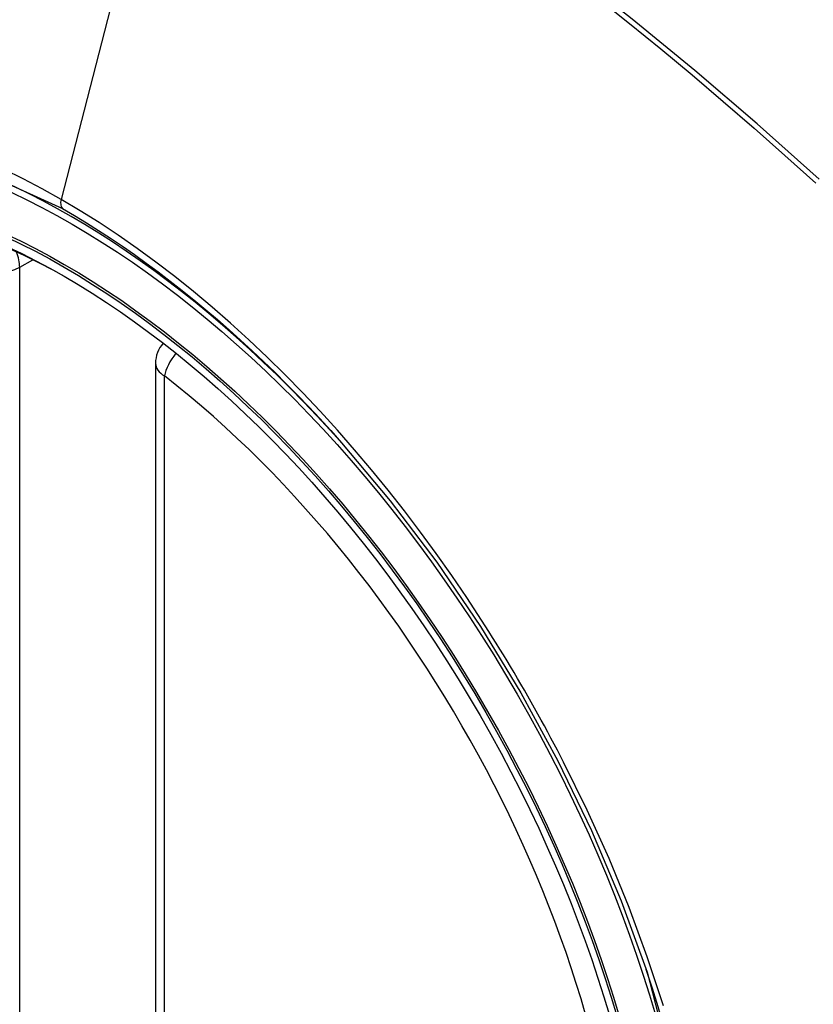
# Model space of a CAD drawing. Header units: inches. Extents: x 326.8 to 385.5, y 125.1 to 182.
# Tile 18 of 45: x 329.599 to 329.904, y 173.391 to 173.769. Entities that reach past the tile are written whole.
import ezdxf

# ---------------------------------------------------------------- set-up
doc = ezdxf.new("R2010")
doc.units = ezdxf.units.IN
doc.header["$MEASUREMENT"] = 0
doc.layers.add('Visible Edges(ANSI)', color=7, linetype='Continuous', lineweight=25)
doc.layers.add('Visible Tangent Edges(ANSI)', color=7, linetype='Continuous', lineweight=25)

msp = doc.modelspace()

# ---------------------------------------------------------------- linework, layer by layer
at = {"layer": 'Visible Edges(ANSI)'}
msp.add_line((329.6515605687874, 173.6370164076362), (329.6515605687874, 173.1523431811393), dxfattribs=at)
at = {"layer": 'Visible Edges(ANSI)', "flags": 128}
msp.add_lwpolyline([(329.7230788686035, 173.6065598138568), (329.7417906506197, 173.584283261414), (329.7596393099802, 173.56066896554), (329.7764237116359, 173.535978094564), (329.7919721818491, 173.5104883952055), (329.8062333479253, 173.4843124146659), (329.8191261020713, 173.4576063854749), (329.8305799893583, 173.4305054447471), (329.8405282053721, 173.4031315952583)], dxfattribs=at)
at = {"layer": 'Visible Edges(ANSI)'}
msp.add_arc((329.6633715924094, 173.6370164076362), 0.0118110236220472, 138.7604623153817, 180, dxfattribs=at)
for centre, major_axis, start_param, end_param in [((329.7246170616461, 172.9092822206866), (-0.6496062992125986, 1.125151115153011), 5.161526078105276, 5.834048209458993), ((329.6198733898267, 173.4113552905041), (0.1574803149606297, -0.2727639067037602), 2.363976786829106, 7.060801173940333)]:
    msp.add_ellipse(centre, major_axis=major_axis, ratio=0.577350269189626, start_param=start_param, end_param=end_param, dxfattribs=at)
msp.add_ellipse((329.61639353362, 173.4093461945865), major_axis=(-0.1599409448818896, 0.2770258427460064), ratio=0.577350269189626, dxfattribs=at)
at = {"layer": 'Visible Tangent Edges(ANSI)'}
for p, q in [((329.6631644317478, 173.8857034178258), (329.6152669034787, 173.7000289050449)), ((329.5993422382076, 173.6739837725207), (329.6043328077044, 173.6768650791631)), ((329.5993422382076, 173.1893105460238), (329.5993422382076, 173.6739837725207)), ((329.6550199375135, 173.1475213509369), (329.6550199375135, 173.6321945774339))]:
    msp.add_line(p, q, dxfattribs=at)
at = {"layer": 'Visible Tangent Edges(ANSI)', "flags": 128}
for points in [[(329.9066289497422, 173.7078687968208), (329.8828625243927, 173.7290147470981), (329.8588967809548, 173.7495141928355), (329.8347596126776, 173.7693414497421), (329.8104798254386, 173.7884726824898), (329.7860864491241, 173.8068849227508), (329.7616088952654, 173.8245572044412), (329.7370764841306, 173.8414712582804), (329.7125223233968, 173.8576070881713), (329.687982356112, 173.8729461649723), (329.6634526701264, 173.8874925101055), (329.6389245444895, 173.9012526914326), (329.6143911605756, 173.9142312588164), (329.5898679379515, 173.9264155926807), (329.5653835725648, 173.9377900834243), (329.5409667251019, 173.9483397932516), (329.5166460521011, 173.9580497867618), (329.4924503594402, 173.9669063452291), (329.4684074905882, 173.9749015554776), (329.4445442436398, 173.9820292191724), (329.4208874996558, 173.9882832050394), (329.3974469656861, 173.9936620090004), (329.3742184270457, 173.9981694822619)], [(329.6631644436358, 173.8857034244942), (329.6753882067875, 173.878546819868), (329.6876143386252, 173.871190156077), (329.6998426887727, 173.8636332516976), (329.712073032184, 173.8558757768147), (329.7243051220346, 173.8479174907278), (329.7365355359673, 173.8397601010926), (329.7487583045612, 173.8314071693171), (329.7609697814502, 173.8228611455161), (329.7731662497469, 173.8141245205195), (329.7853441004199, 173.8051997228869), (329.797499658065, 173.7960891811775), (329.8096292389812, 173.7867955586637), (329.8217292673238, 173.7773218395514), (329.8337961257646, 173.7676711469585), (329.8458262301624, 173.7578465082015), (329.8578160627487, 173.7478510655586), (329.869762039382, 173.7376879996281), (329.881660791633, 173.7273607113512), (329.8935089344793, 173.7168726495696), (329.9053030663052, 173.7062272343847)], [(329.4069954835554, 173.3721394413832), (329.3828616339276, 173.4412111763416), (329.3694156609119, 173.5088001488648), (329.3672672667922, 173.5718711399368), (329.3765204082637, 173.6272968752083), (329.3968073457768, 173.6727531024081), (329.4270707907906, 173.7059592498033), (329.466014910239, 173.7254238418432), (329.5119818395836, 173.730402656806), (329.562646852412, 173.7206288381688), (329.6157675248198, 173.696579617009)], [(329.6152669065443, 173.7000288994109), (329.6079584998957, 173.704122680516), (329.6006423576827, 173.7079705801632), (329.5933277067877, 173.7115690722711)], [(329.7768892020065, 173.538412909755), (329.7712229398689, 173.5470357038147), (329.7654165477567, 173.5555525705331), (329.7594779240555, 173.5639531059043), (329.7534148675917, 173.5722268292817), (329.7472352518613, 173.5803634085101), (329.740946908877, 173.588352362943), (329.7345577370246, 173.5961833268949), (329.7280755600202, 173.6038458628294), (329.7215076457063, 173.6113305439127), (329.7148541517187, 173.6186396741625), (329.7081174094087, 173.6257715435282), (329.70130119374, 173.6327217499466), (329.6944094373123, 173.639486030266), (329.687445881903, 173.646059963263), (329.6804144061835, 173.6524392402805), (329.6733188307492, 173.6586195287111), (329.6661629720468, 173.6645964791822), (329.6589543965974, 173.6703622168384), (329.6517093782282, 173.6759026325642), (329.6444375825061, 173.6812118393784), (329.6371482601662, 173.6862844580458), (329.629850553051, 173.69111509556), (329.6225537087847, 173.6956983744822), (329.6152669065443, 173.7000288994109)], [(329.6157675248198, 173.696579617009), (329.6203686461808, 173.693873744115), (329.6249754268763, 173.6910657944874), (329.6295855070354, 173.6881571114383), (329.6341965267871, 173.6851490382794), (329.6388061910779, 173.6820429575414), (329.643412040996, 173.6788401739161), (329.6480118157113, 173.6755421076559), (329.6526030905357, 173.6721500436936), (329.65718356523, 173.6686653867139), (329.6617508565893, 173.6650894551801), (329.6663020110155, 173.6614242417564), (329.670831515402, 173.6576748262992), (329.6753376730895, 173.6538430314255), (329.6798194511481, 173.6499298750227), (329.6842758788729, 173.6459364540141), (329.6887059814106, 173.6418638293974), (329.6931087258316, 173.6377130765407), (329.6974831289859, 173.6334852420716), (329.7018282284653, 173.6291814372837), (329.7061429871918, 173.6248026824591), (329.710426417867, 173.6203500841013), (329.7146775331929, 173.615824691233), (329.7188953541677, 173.6112275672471), (329.7230788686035, 173.6065598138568)], [(329.8084164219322, 173.4838061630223), (329.8072150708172, 173.4861341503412), (329.806003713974, 173.4884580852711), (329.8047824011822, 173.4907778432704), (329.8035511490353, 173.4930933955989), (329.8023100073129, 173.4954046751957), (329.8010590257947, 173.4977115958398), (329.7997982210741, 173.5000140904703), (329.7985275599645, 173.5023120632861), (329.7972471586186, 173.5046055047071), (329.7959570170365, 173.506894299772), (329.7946571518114, 173.5091784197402), (329.7933476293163, 173.5114577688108), (329.7920284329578, 173.5137322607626), (329.7906996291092, 173.5160018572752), (329.789361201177, 173.5182664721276), (329.7880132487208, 173.520526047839), (329.7866557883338, 173.5227805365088), (329.7852888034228, 173.5250298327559), (329.7839123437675, 173.5272738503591), (329.7825264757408, 173.5295125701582), (329.7811311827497, 173.5317459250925), (329.7797265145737, 173.5339737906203), (329.7783125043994, 173.5361961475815), (329.7768892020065, 173.538412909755)], [(329.8468119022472, 173.3901682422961), (329.8405834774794, 173.4090808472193), (329.833587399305, 173.4279964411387), (329.8258756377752, 173.4467899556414), (329.8174775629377, 173.4654064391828), (329.8084164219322, 173.4838061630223)], [(329.840519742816, 173.4031526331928), (329.8582504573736, 173.3346584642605)]]:
    msp.add_lwpolyline(points, dxfattribs=at)
at = {"layer": 'Visible Tangent Edges(ANSI)'}
for centre, major_axis, ratio, start_param, end_param in [((329.6188796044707, 173.4107815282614), (-0.1731810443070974, 0.2999583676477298), 0.577350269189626, 5.055269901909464, 10.65269335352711), ((329.6185513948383, 173.7005977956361), (-0.0024606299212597, -0.0042619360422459), 0.577350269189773, 5.161112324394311, 6.141288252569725), ((329.5909905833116, 173.6788056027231), (0.0059055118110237, -0.0102286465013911), 0.5773502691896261, 0.7853981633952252, 1.34899113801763), ((329.5909905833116, 173.6788056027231), (-0.0118110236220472, 6e-16), 0.5773502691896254, 0.7853981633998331, 2.35619449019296), ((329.6633715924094, 173.6370164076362), (0.0072436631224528, 0.0093289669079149), 0.4708410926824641, 1.514964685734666, 2.428163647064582), ((329.6633715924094, 173.6370164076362), (-0.0118110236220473, -1e-16), 0.5773502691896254, 0, 0.7853981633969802), ((329.6188294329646, 173.4107525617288), (0.1505905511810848, -0.2608304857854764), 0.577350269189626, 5.668550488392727, 8.468616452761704)]:
    msp.add_ellipse(centre, major_axis=major_axis, ratio=ratio, start_param=start_param, end_param=end_param, dxfattribs=at)
for centre, major_axis, ratio in [((329.6194716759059, 173.4111233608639), (0.1711078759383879, -0.2963675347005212), 0.5773502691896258), ((329.6164974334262, 173.4094061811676), (-0.1626954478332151, 0.2817967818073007), 0.577350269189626), ((329.61639353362, 173.4093461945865), (0.1620986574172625, -0.2807631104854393), 0.577350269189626)]:
    msp.add_ellipse(centre, major_axis=major_axis, ratio=ratio, dxfattribs=at)

doc.saveas('drawing.dxf')
